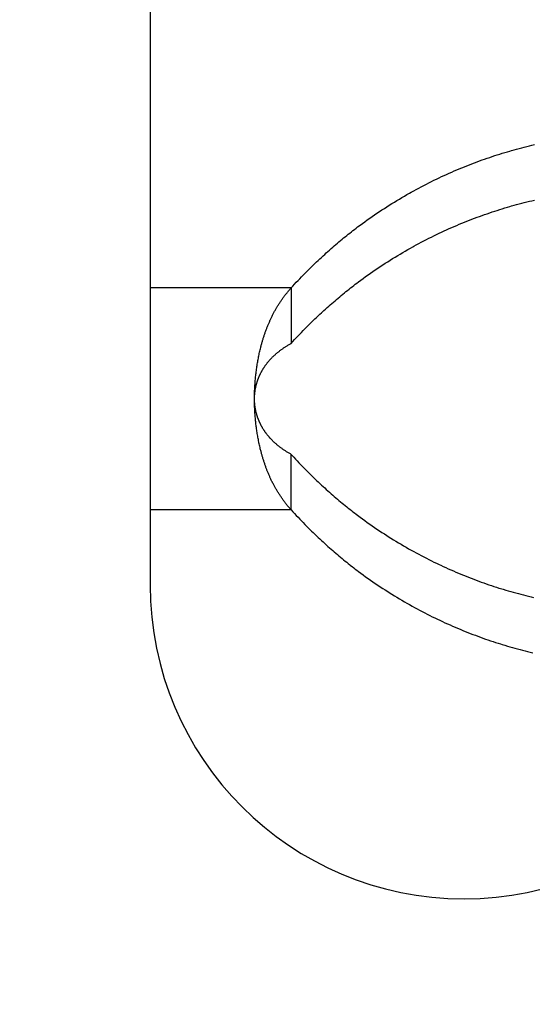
# Model space of a CAD drawing. Extents: x 0 to 841, y 0 to 594.
# Tile 26 of 135: x 145.04 to 146.35, y 399.52 to 402.03. Entities that reach past the tile are written whole.
import ezdxf

# ---------------------------------------------------------------- set-up
doc = ezdxf.new("R2010")
doc.units = 0
doc.header["$LTSCALE"] = 46.255
doc.layers.get('0').update_dxf_attribs({"linetype": 'CONTINUOUS'})
doc.styles.get("Standard").update_dxf_attribs({"font": 'txt', "width": 0.8})
doc.dimstyles.get("Standard").update_dxf_attribs({"dimtxt": 2.5, "dimasz": 2.5, "dimexe": 1.25, "dimexo": 0.625, "dimtad": 1, "dimcen": 2.5, "dimazin": 3, "dimtfac": 1, "dimtmove": 0, "dimatfit": 3})

# ---------------------------------------------------------------- blocks, each defined once
blk = doc.blocks.new('_FILLED')
at = {"color": 0, "linetype": 'BYBLOCK'}
blk.add_solid([(0, 0), (-1, 0.14286), (-1, -0.14286)], dxfattribs=at)
blk = doc.blocks.new('*D9')
at = {"color": 2, "linetype": 'CONTINUOUS'}
for p, q in [((128.9817, 399.5221), (128.9817, 423.7129)), ((207.3685, 399.7725), (207.3685, 423.7129)), ((128.9817, 422.7129), (168.1751, 422.7129)), ((207.3685, 422.7129), (168.1751, 422.7129))]:
    blk.add_line(p, q, dxfattribs=at)
at = {"color": 2, "linetype": 'CONTINUOUS', "xscale": 3.5, "yscale": 3.5, "zscale": 3.5, "rotation": 180}
blk.add_blockref('_FILLED', (128.9817, 422.7129), dxfattribs=at)
at = {"color": 2, "linetype": 'CONTINUOUS', "xscale": 3.5, "yscale": 3.5, "zscale": 3.5}
blk.add_blockref('_FILLED', (207.3685, 422.7129), dxfattribs=at)
at = {"color": 5, "linetype": 'CONTINUOUS', "width": 0.8}
blk.add_text('392', height=3.5, dxfattribs=at).set_placement((163.9751, 423.5879))

msp = doc.modelspace()

# ---------------------------------------------------------------- linework, layer by layer
at = {"color": 7, "linetype": 'CONTINUOUS'}
for p, q in [((145.3751, 412.9909), (145.3751, 400.5909)), ((146.2855, 401.6956), (146.292, 401.6974)), ((146.292, 401.6974), (146.2963, 401.6987)), ((146.2963, 401.6987), (146.3028, 401.7005)), ((146.3028, 401.7005), (146.3092, 401.7023)), ((146.3092, 401.7023), (146.3157, 401.704)), ((146.3157, 401.704), (146.3221, 401.7057)), ((146.3221, 401.7057), (146.3286, 401.7074)), ((146.3286, 401.7074), (146.3351, 401.709)), ((146.3351, 401.709), (146.3415, 401.7106)), ((146.3415, 401.7106), (146.348, 401.7122)), ((146.348, 401.7122), (146.3544, 401.7137)), ((146.2082, 401.6699), (146.2147, 401.6722)), ((146.2147, 401.6722), (146.2211, 401.6746)), ((146.2211, 401.6746), (146.2275, 401.6768)), ((146.2275, 401.6768), (146.234, 401.6791)), ((146.234, 401.6791), (146.2404, 401.6813)), ((146.2404, 401.6813), (146.2469, 401.6834)), ((146.2469, 401.6834), (146.2533, 401.6856)), ((146.2533, 401.6856), (146.2598, 401.6876)), ((146.2598, 401.6876), (146.2662, 401.6897)), ((146.2662, 401.6897), (146.2726, 401.6917)), ((146.2726, 401.6917), (146.2791, 401.6936)), ((146.2791, 401.6936), (146.2855, 401.6956)), ((146.1436, 401.6438), (146.1501, 401.6466)), ((146.1501, 401.6466), (146.1566, 401.6493)), ((146.1566, 401.6493), (146.163, 401.6521)), ((146.163, 401.6521), (146.1695, 401.6547)), ((146.1695, 401.6547), (146.1759, 401.6574)), ((146.1759, 401.6574), (146.1824, 401.66)), ((146.1824, 401.66), (146.1889, 401.6625)), ((146.1889, 401.6625), (146.1953, 401.665)), ((146.1953, 401.665), (146.2018, 401.6675)), ((146.2018, 401.6675), (146.2082, 401.6699)), ((146.092, 401.6196), (146.0984, 401.6228)), ((146.0984, 401.6228), (146.1049, 401.626)), ((146.1049, 401.626), (146.1113, 401.629)), ((146.1113, 401.629), (146.1178, 401.6321)), ((146.1178, 401.6321), (146.1243, 401.6351)), ((146.1243, 401.6351), (146.1307, 401.638)), ((146.1307, 401.638), (146.1372, 401.6409)), ((146.1372, 401.6409), (146.1436, 401.6438)), ((146.0403, 401.5925), (146.0468, 401.596)), ((146.0468, 401.596), (146.0532, 401.5996)), ((146.0532, 401.5996), (146.0597, 401.603)), ((146.0597, 401.603), (146.0661, 401.6064)), ((146.0661, 401.6064), (146.0726, 401.6098)), ((146.0726, 401.6098), (146.0791, 401.6131)), ((146.0791, 401.6131), (146.0855, 401.6164)), ((146.0855, 401.6164), (146.092, 401.6196)), ((145.9974, 401.5673), (146.0038, 401.5712)), ((146.0038, 401.5712), (146.0102, 401.5751)), ((146.0102, 401.5751), (146.0166, 401.5789)), ((146.0166, 401.5789), (146.0231, 401.5827)), ((146.0231, 401.5827), (146.0296, 401.5864)), ((146.0296, 401.5864), (146.036, 401.59)), ((146.036, 401.59), (146.0403, 401.5925)), ((146.3415, 401.5692), (146.348, 401.5707)), ((146.348, 401.5707), (146.3544, 401.5723)), ((145.9593, 401.543), (145.9656, 401.5472)), ((145.9656, 401.5472), (145.9719, 401.5513)), ((145.9719, 401.5513), (145.9782, 401.5554)), ((145.9782, 401.5554), (145.9846, 401.5594)), ((145.9846, 401.5594), (145.991, 401.5634)), ((145.991, 401.5634), (145.9974, 401.5673)), ((146.2533, 401.5441), (146.2598, 401.5462)), ((146.2598, 401.5462), (146.2662, 401.5483)), ((146.2662, 401.5483), (146.2726, 401.5503)), ((146.2726, 401.5503), (146.2791, 401.5522)), ((146.2791, 401.5522), (146.2855, 401.5541)), ((146.2855, 401.5541), (146.292, 401.556)), ((146.292, 401.556), (146.2963, 401.5573)), ((146.2963, 401.5573), (146.3028, 401.5591)), ((146.3028, 401.5591), (146.3092, 401.5609)), ((146.3092, 401.5609), (146.3157, 401.5626)), ((146.3157, 401.5626), (146.3221, 401.5643)), ((146.3221, 401.5643), (146.3286, 401.566)), ((146.3286, 401.566), (146.3351, 401.5676)), ((146.3351, 401.5676), (146.3415, 401.5692)), ((145.9222, 401.5172), (145.9283, 401.5216)), ((145.9283, 401.5216), (145.9345, 401.526)), ((145.9345, 401.526), (145.9406, 401.5303)), ((145.9406, 401.5303), (145.9468, 401.5346)), ((145.9468, 401.5346), (145.9531, 401.5388)), ((145.9531, 401.5388), (145.9593, 401.543)), ((146.1824, 401.5185), (146.1889, 401.5211)), ((146.1889, 401.5211), (146.1953, 401.5236)), ((146.1953, 401.5236), (146.2018, 401.526)), ((146.2018, 401.526), (146.2082, 401.5284)), ((146.2082, 401.5284), (146.2147, 401.5308)), ((146.2147, 401.5308), (146.2211, 401.5331)), ((146.2211, 401.5331), (146.2275, 401.5354)), ((146.2275, 401.5354), (146.234, 401.5377)), ((146.234, 401.5377), (146.2404, 401.5399)), ((146.2404, 401.5399), (146.2469, 401.542)), ((146.2469, 401.542), (146.2533, 401.5441)), ((145.8919, 401.4946), (145.8959, 401.4977)), ((145.8959, 401.4977), (145.8999, 401.5007)), ((145.8999, 401.5007), (145.9039, 401.5038)), ((145.9039, 401.5038), (145.91, 401.5083)), ((145.91, 401.5083), (145.916, 401.5128)), ((145.916, 401.5128), (145.9222, 401.5172)), ((146.1243, 401.4936), (146.1307, 401.4966)), ((146.1307, 401.4966), (146.1372, 401.4995)), ((146.1372, 401.4995), (146.1436, 401.5023)), ((146.1436, 401.5023), (146.1501, 401.5052)), ((146.1501, 401.5052), (146.1566, 401.5079)), ((146.1566, 401.5079), (146.163, 401.5106)), ((146.163, 401.5106), (146.1695, 401.5133)), ((146.1695, 401.5133), (146.1759, 401.5159)), ((146.1759, 401.5159), (146.1824, 401.5185)), ((145.8602, 401.4692), (145.8642, 401.4724)), ((145.8642, 401.4724), (145.8681, 401.4757)), ((145.8681, 401.4757), (145.872, 401.4789)), ((145.872, 401.4789), (145.876, 401.4821)), ((145.876, 401.4821), (145.8799, 401.4852)), ((145.8799, 401.4852), (145.8839, 401.4883)), ((145.8839, 401.4883), (145.8879, 401.4915)), ((145.8879, 401.4915), (145.8919, 401.4946)), ((146.0726, 401.4684), (146.0791, 401.4717)), ((146.0791, 401.4717), (146.0855, 401.475)), ((146.0855, 401.475), (146.092, 401.4782)), ((146.092, 401.4782), (146.0984, 401.4814)), ((146.0984, 401.4814), (146.1049, 401.4845)), ((146.1049, 401.4845), (146.1113, 401.4876)), ((146.1113, 401.4876), (146.1178, 401.4907)), ((146.1178, 401.4907), (146.1243, 401.4936)), ((145.828, 401.4414), (145.8321, 401.445)), ((145.8321, 401.445), (145.8362, 401.4486)), ((145.8362, 401.4486), (145.8402, 401.4521)), ((145.8402, 401.4521), (145.8442, 401.4556)), ((145.8442, 401.4556), (145.8482, 401.4591)), ((145.8482, 401.4591), (145.8522, 401.4625)), ((145.8522, 401.4625), (145.8562, 401.4658)), ((145.8562, 401.4658), (145.8602, 401.4692)), ((146.0252, 401.4425), (146.0317, 401.4462)), ((146.0317, 401.4462), (146.0382, 401.4498)), ((146.0468, 401.4546), (146.0532, 401.4581)), ((146.0532, 401.4581), (146.0597, 401.4616)), ((146.0597, 401.4616), (146.0661, 401.465)), ((146.0661, 401.465), (146.0726, 401.4684)), ((145.8033, 401.4186), (145.8074, 401.4225)), ((145.8074, 401.4225), (145.8116, 401.4264)), ((145.8116, 401.4264), (145.8157, 401.4302)), ((145.8157, 401.4302), (145.8198, 401.434)), ((145.8198, 401.434), (145.8239, 401.4377)), ((145.8239, 401.4377), (145.828, 401.4414)), ((145.9867, 401.4193), (145.9931, 401.4233)), ((145.9931, 401.4233), (145.9995, 401.4272)), ((145.9995, 401.4272), (146.0059, 401.4311)), ((146.0059, 401.4311), (146.0123, 401.4349)), ((146.0123, 401.4349), (146.0188, 401.4387)), ((146.0188, 401.4387), (146.0252, 401.4425)), ((145.7779, 401.394), (145.7822, 401.3983)), ((145.7822, 401.3983), (145.7864, 401.4025)), ((145.7864, 401.4025), (145.7907, 401.4066)), ((145.7907, 401.4066), (145.7949, 401.4107)), ((145.7949, 401.4107), (145.7991, 401.4147)), ((145.7991, 401.4147), (145.8033, 401.4186)), ((145.9489, 401.3946), (145.9552, 401.3988)), ((145.9552, 401.3988), (145.9614, 401.403)), ((145.9614, 401.403), (145.9677, 401.4071)), ((145.9677, 401.4071), (145.974, 401.4112)), ((145.974, 401.4112), (145.9804, 401.4153)), ((145.9804, 401.4153), (145.9867, 401.4193)), ((145.7519, 401.3674), (145.7563, 401.372)), ((145.7563, 401.372), (145.7606, 401.3765)), ((145.7606, 401.3765), (145.765, 401.381)), ((145.765, 401.381), (145.7693, 401.3854)), ((145.7693, 401.3854), (145.7736, 401.3897)), ((145.7736, 401.3897), (145.7779, 401.394)), ((145.912, 401.3684), (145.9181, 401.3728)), ((145.9181, 401.3728), (145.9242, 401.3773)), ((145.9242, 401.3773), (145.9303, 401.3817)), ((145.9303, 401.3817), (145.9365, 401.386)), ((145.9365, 401.386), (145.9427, 401.3903)), ((145.9427, 401.3903), (145.9489, 401.3946)), ((145.7306, 401.3444), (145.732, 401.346)), ((145.7341, 401.3484), (145.7386, 401.3532)), ((145.7341, 401.3484), (145.7341, 401.2069)), ((145.7386, 401.3532), (145.743, 401.358)), ((145.743, 401.358), (145.7475, 401.3627)), ((145.7475, 401.3627), (145.7519, 401.3674)), ((145.878, 401.3422), (145.8819, 401.3454)), ((145.8819, 401.3454), (145.8859, 401.3485)), ((145.8859, 401.3485), (145.8899, 401.3516)), ((145.8899, 401.3516), (145.8939, 401.3547)), ((145.8939, 401.3547), (145.8979, 401.3578)), ((145.8979, 401.3578), (145.9019, 401.3608)), ((145.9019, 401.3608), (145.9059, 401.3639)), ((145.9059, 401.3639), (145.912, 401.3684)), ((145.7108, 401.3189), (145.712, 401.3205)), ((145.712, 401.3205), (145.7132, 401.3222)), ((145.7132, 401.3222), (145.7144, 401.3239)), ((145.7144, 401.3239), (145.7156, 401.3255)), ((145.7156, 401.3255), (145.7168, 401.3272)), ((145.7168, 401.3272), (145.7181, 401.3289)), ((145.7181, 401.3289), (145.7193, 401.3305)), ((145.7193, 401.3305), (145.7206, 401.3322)), ((145.7225, 401.3346), (145.7239, 401.3363)), ((145.7239, 401.3363), (145.7252, 401.3379)), ((145.7252, 401.3379), (145.7265, 401.3395)), ((145.7265, 401.3395), (145.7278, 401.3411)), ((145.7278, 401.3411), (145.7292, 401.3427)), ((145.7292, 401.3427), (145.7306, 401.3444)), ((145.8502, 401.3193), (145.8542, 401.3227)), ((145.8542, 401.3227), (145.8582, 401.3261)), ((145.8582, 401.3261), (145.8622, 401.3294)), ((145.8622, 401.3294), (145.8661, 401.3326)), ((145.8661, 401.3326), (145.8701, 401.3359)), ((145.8701, 401.3359), (145.874, 401.339)), ((145.874, 401.339), (145.878, 401.3422)), ((145.6952, 401.2942), (145.6962, 401.2959)), ((145.6962, 401.2959), (145.6972, 401.2976)), ((145.6987, 401.3002), (145.6998, 401.3019)), ((145.6998, 401.3019), (145.7008, 401.3036)), ((145.7008, 401.3036), (145.7019, 401.3053)), ((145.7019, 401.3053), (145.703, 401.3071)), ((145.703, 401.3071), (145.704, 401.3088)), ((145.704, 401.3088), (145.7051, 401.3104)), ((145.7051, 401.3104), (145.7063, 401.3121)), ((145.7063, 401.3121), (145.7074, 401.3138)), ((145.7074, 401.3138), (145.7085, 401.3155)), ((145.7085, 401.3155), (145.7097, 401.3172)), ((145.7097, 401.3172), (145.7108, 401.3189)), ((145.8178, 401.2907), (145.8219, 401.2944)), ((145.8219, 401.2944), (145.826, 401.2981)), ((145.826, 401.2981), (145.8301, 401.3018)), ((145.8301, 401.3018), (145.8341, 401.3054)), ((145.8341, 401.3054), (145.8382, 401.3089)), ((145.8382, 401.3089), (145.8422, 401.3125)), ((145.8422, 401.3125), (145.8462, 401.3159)), ((145.8462, 401.3159), (145.8502, 401.3193)), ((145.6816, 401.2679), (145.6825, 401.2697)), ((145.6825, 401.2697), (145.6833, 401.2715)), ((145.6833, 401.2715), (145.6842, 401.2732)), ((145.6842, 401.2732), (145.685, 401.275)), ((145.685, 401.275), (145.6859, 401.2768)), ((145.6859, 401.2768), (145.6868, 401.2786)), ((145.6868, 401.2786), (145.6877, 401.2803)), ((145.6877, 401.2803), (145.6886, 401.2821)), ((145.6886, 401.2821), (145.6895, 401.2838)), ((145.6895, 401.2838), (145.6904, 401.2856)), ((145.6904, 401.2856), (145.6914, 401.2873)), ((145.6914, 401.2873), (145.6923, 401.289)), ((145.6923, 401.289), (145.6933, 401.2908)), ((145.6933, 401.2908), (145.6942, 401.2925)), ((145.6942, 401.2925), (145.6952, 401.2942)), ((145.7907, 401.2652), (145.7949, 401.2692)), ((145.7949, 401.2692), (145.7991, 401.2732)), ((145.7991, 401.2732), (145.8033, 401.2772)), ((145.8033, 401.2772), (145.8074, 401.2811)), ((145.8074, 401.2811), (145.8116, 401.285)), ((145.6713, 401.2431), (145.672, 401.2449)), ((145.672, 401.2449), (145.6727, 401.2468)), ((145.6727, 401.2468), (145.6734, 401.2487)), ((145.6734, 401.2487), (145.6742, 401.2505)), ((145.6742, 401.2505), (145.6749, 401.2524)), ((145.6749, 401.2524), (145.6757, 401.2542)), ((145.6757, 401.2542), (145.6764, 401.2561)), ((145.6764, 401.2561), (145.6772, 401.2579)), ((145.6772, 401.2579), (145.678, 401.2597)), ((145.678, 401.2597), (145.6788, 401.2615)), ((145.6788, 401.2615), (145.6796, 401.2634)), ((145.6808, 401.2661), (145.6816, 401.2679)), ((145.7693, 401.244), (145.7736, 401.2483)), ((145.7736, 401.2483), (145.7779, 401.2526)), ((145.7779, 401.2526), (145.7822, 401.2569)), ((145.7822, 401.2569), (145.7864, 401.261)), ((145.7864, 401.261), (145.7907, 401.2652)), ((145.6628, 401.2182), (145.6634, 401.2201)), ((145.6634, 401.2201), (145.664, 401.222)), ((145.664, 401.222), (145.6646, 401.224)), ((145.6646, 401.224), (145.6652, 401.2259)), ((145.6652, 401.2259), (145.6659, 401.2278)), ((145.6659, 401.2278), (145.6665, 401.2298)), ((145.6665, 401.2298), (145.6672, 401.2317)), ((145.6672, 401.2317), (145.6678, 401.2336)), ((145.6678, 401.2336), (145.6685, 401.2355)), ((145.6685, 401.2355), (145.6692, 401.2374)), ((145.6692, 401.2374), (145.6699, 401.2393)), ((145.6699, 401.2393), (145.6706, 401.2412)), ((145.6706, 401.2412), (145.6713, 401.2431)), ((145.743, 401.2166), (145.7475, 401.2213)), ((145.7475, 401.2213), (145.7519, 401.226)), ((145.7519, 401.226), (145.7563, 401.2306)), ((145.7563, 401.2306), (145.7606, 401.2351)), ((145.7606, 401.2351), (145.765, 401.2396)), ((145.765, 401.2396), (145.7693, 401.244)), ((145.656, 401.1935), (145.6567, 401.1965)), ((145.6567, 401.1965), (145.6572, 401.1985)), ((145.6572, 401.1985), (145.6578, 401.2004)), ((145.6578, 401.2004), (145.6583, 401.2024)), ((145.6583, 401.2024), (145.6588, 401.2044)), ((145.6588, 401.2044), (145.6594, 401.2064)), ((145.6594, 401.2064), (145.6599, 401.2084)), ((145.6599, 401.2084), (145.6605, 401.2103)), ((145.6605, 401.2103), (145.661, 401.2123)), ((145.661, 401.2123), (145.6616, 401.2142)), ((145.6616, 401.2142), (145.6622, 401.2162)), ((145.6622, 401.2162), (145.6628, 401.2182)), ((145.7124, 401.1933), (145.7138, 401.1943)), ((145.7138, 401.1943), (145.7152, 401.1953)), ((145.7152, 401.1953), (145.7167, 401.1962)), ((145.7167, 401.1962), (145.7181, 401.1972)), ((145.7181, 401.1972), (145.7196, 401.1982)), ((145.7196, 401.1982), (145.7211, 401.1992)), ((145.7211, 401.1992), (145.7226, 401.2001)), ((145.7226, 401.2001), (145.7242, 401.2011)), ((145.7242, 401.2011), (145.7258, 401.2021)), ((145.7258, 401.2021), (145.7274, 401.203)), ((145.7274, 401.203), (145.729, 401.204)), ((145.729, 401.204), (145.7307, 401.205)), ((145.7307, 401.205), (145.7324, 401.206)), ((145.7324, 401.206), (145.7341, 401.2069)), ((145.7341, 401.2069), (145.7386, 401.2118)), ((145.7386, 401.2118), (145.743, 401.2166)), ((145.6501, 401.1663), (145.6507, 401.1693)), ((145.6507, 401.1693), (145.6513, 401.1724)), ((145.6513, 401.1724), (145.6519, 401.1754)), ((145.6519, 401.1754), (145.6525, 401.1784)), ((145.6525, 401.1784), (145.6532, 401.1815)), ((145.6532, 401.1815), (145.6539, 401.1845)), ((145.6539, 401.1845), (145.6545, 401.1875)), ((145.6545, 401.1875), (145.6553, 401.1905)), ((145.6553, 401.1905), (145.656, 401.1935)), ((145.6835, 401.1687), (145.6844, 401.1696)), ((145.6844, 401.1696), (145.6853, 401.1706)), ((145.6853, 401.1706), (145.6863, 401.1715)), ((145.6863, 401.1715), (145.6872, 401.1724)), ((145.6872, 401.1724), (145.6882, 401.1734)), ((145.6882, 401.1734), (145.6891, 401.1743)), ((145.6891, 401.1743), (145.6901, 401.1753)), ((145.6901, 401.1753), (145.6911, 401.1762)), ((145.6911, 401.1762), (145.6922, 401.1771)), ((145.6922, 401.1771), (145.6932, 401.1781)), ((145.6932, 401.1781), (145.6942, 401.179)), ((145.6942, 401.179), (145.6953, 401.18)), ((145.6953, 401.18), (145.6964, 401.1809)), ((145.6964, 401.1809), (145.6975, 401.1818)), ((145.6975, 401.1818), (145.6986, 401.1828)), ((145.6986, 401.1828), (145.6998, 401.1837)), ((145.6998, 401.1837), (145.701, 401.1847)), ((145.701, 401.1847), (145.7022, 401.1857)), ((145.7022, 401.1857), (145.7034, 401.1866)), ((145.7034, 401.1866), (145.7046, 401.1876)), ((145.7046, 401.1876), (145.7059, 401.1885)), ((145.7059, 401.1885), (145.7071, 401.1895)), ((145.7071, 401.1895), (145.7084, 401.1904)), ((145.7084, 401.1904), (145.7097, 401.1914)), ((145.7097, 401.1914), (145.7111, 401.1924)), ((145.7111, 401.1924), (145.7124, 401.1933)), ((145.6461, 401.1417), (145.6465, 401.1448)), ((145.6465, 401.1448), (145.647, 401.1479)), ((145.647, 401.1479), (145.6475, 401.151)), ((145.6475, 401.151), (145.648, 401.154)), ((145.648, 401.154), (145.6485, 401.1571)), ((145.6485, 401.1571), (145.649, 401.1602)), ((145.649, 401.1602), (145.6495, 401.1632)), ((145.6495, 401.1632), (145.6501, 401.1663)), ((145.6634, 401.1428), (145.664, 401.1438)), ((145.664, 401.1438), (145.6646, 401.1447)), ((145.6646, 401.1447), (145.6652, 401.1457)), ((145.6652, 401.1457), (145.6659, 401.1467)), ((145.6659, 401.1467), (145.6665, 401.1476)), ((145.6665, 401.1476), (145.6672, 401.1486)), ((145.6672, 401.1486), (145.6679, 401.1496)), ((145.6679, 401.1496), (145.6685, 401.1506)), ((145.6685, 401.1506), (145.6692, 401.1515)), ((145.6692, 401.1515), (145.6699, 401.1525)), ((145.6699, 401.1525), (145.6706, 401.1534)), ((145.6706, 401.1534), (145.6714, 401.1544)), ((145.6714, 401.1544), (145.6721, 401.1554)), ((145.6721, 401.1554), (145.6728, 401.1563)), ((145.6728, 401.1563), (145.6736, 401.1573)), ((145.6736, 401.1573), (145.6744, 401.1582)), ((145.6744, 401.1582), (145.6751, 401.1592)), ((145.6751, 401.1592), (145.6759, 401.1601)), ((145.6759, 401.1601), (145.6767, 401.1611)), ((145.6767, 401.1611), (145.6775, 401.162)), ((145.6775, 401.162), (145.6783, 401.163)), ((145.6783, 401.163), (145.6792, 401.1639)), ((145.6792, 401.1639), (145.68, 401.1649)), ((145.68, 401.1649), (145.6809, 401.1658)), ((145.6809, 401.1658), (145.6817, 401.1668)), ((145.6817, 401.1668), (145.6826, 401.1677)), ((145.6826, 401.1677), (145.6835, 401.1687)), ((145.6432, 401.1158), (145.6435, 401.1189)), ((145.6435, 401.1189), (145.6438, 401.122)), ((145.6438, 401.122), (145.6441, 401.1252)), ((145.6441, 401.1252), (145.6444, 401.1283)), ((145.6444, 401.1283), (145.6448, 401.1314)), ((145.6448, 401.1314), (145.6452, 401.1345)), ((145.6452, 401.1345), (145.6456, 401.1376)), ((145.6511, 401.1184), (145.6515, 401.1194)), ((145.6515, 401.1194), (145.6519, 401.1204)), ((145.6519, 401.1204), (145.6523, 401.1213)), ((145.6523, 401.1213), (145.6527, 401.1223)), ((145.6527, 401.1223), (145.6531, 401.1233)), ((145.6531, 401.1233), (145.6535, 401.1243)), ((145.6542, 401.1257), (145.6546, 401.1267)), ((145.6546, 401.1267), (145.6551, 401.1277)), ((145.6551, 401.1277), (145.6556, 401.1286)), ((145.6556, 401.1286), (145.656, 401.1296)), ((145.656, 401.1296), (145.6565, 401.1306)), ((145.6565, 401.1306), (145.657, 401.1316)), ((145.657, 401.1316), (145.6575, 401.1325)), ((145.6575, 401.1325), (145.658, 401.1335)), ((145.658, 401.1335), (145.6586, 401.1345)), ((145.6586, 401.1345), (145.6591, 401.1355)), ((145.6591, 401.1355), (145.6596, 401.1364)), ((145.6596, 401.1364), (145.6602, 401.1374)), ((145.6602, 401.1374), (145.6607, 401.1384)), ((145.6607, 401.1384), (145.6613, 401.1394)), ((145.6622, 401.1408), (145.6628, 401.1418)), ((145.6628, 401.1418), (145.6634, 401.1428)), ((145.6417, 401.0939), (145.6418, 401.097)), ((145.6418, 401.097), (145.642, 401.1002)), ((145.642, 401.1002), (145.6422, 401.1033)), ((145.6422, 401.1033), (145.6424, 401.1064)), ((145.6424, 401.1064), (145.6427, 401.1096)), ((145.6427, 401.1096), (145.6429, 401.1127)), ((145.6429, 401.1127), (145.6432, 401.1158)), ((145.6436, 401.0928), (145.6438, 401.0938)), ((145.6438, 401.0938), (145.644, 401.0947)), ((145.644, 401.0947), (145.6442, 401.0957)), ((145.6442, 401.0957), (145.6444, 401.0967)), ((145.6447, 401.0981), (145.6449, 401.0991)), ((145.6449, 401.0991), (145.6452, 401.1)), ((145.6452, 401.1), (145.6454, 401.101)), ((145.6454, 401.101), (145.6457, 401.102)), ((145.6457, 401.102), (145.6459, 401.1029)), ((145.6459, 401.1029), (145.6462, 401.1039)), ((145.6462, 401.1039), (145.6465, 401.1049)), ((145.6465, 401.1049), (145.6467, 401.1058)), ((145.6467, 401.1058), (145.647, 401.1068)), ((145.647, 401.1068), (145.6473, 401.1078)), ((145.6473, 401.1078), (145.6476, 401.1087)), ((145.6476, 401.1087), (145.6479, 401.1097)), ((145.6479, 401.1097), (145.6483, 401.1107)), ((145.6483, 401.1107), (145.6486, 401.1116)), ((145.6486, 401.1116), (145.6489, 401.1126)), ((145.6489, 401.1126), (145.6493, 401.1136)), ((145.6493, 401.1136), (145.6496, 401.1146)), ((145.6496, 401.1146), (145.65, 401.1155)), ((145.65, 401.1155), (145.6503, 401.1165)), ((145.6503, 401.1165), (145.6507, 401.1175)), ((145.6507, 401.1175), (145.6511, 401.1184)), ((145.641, 401.0739), (145.6411, 401.0771)), ((145.641, 401.0708), (145.641, 401.0739)), ((145.641, 401.0701), (145.6411, 401.0711)), ((145.641, 401.0676), (145.641, 401.0708)), ((145.641, 401.0692), (145.641, 401.0701)), ((145.641, 401.0682), (145.641, 401.0692)), ((145.6411, 401.0771), (145.6412, 401.0803)), ((145.6411, 401.0725), (145.6412, 401.0735)), ((145.6412, 401.0834), (145.6413, 401.0865)), ((145.6412, 401.0803), (145.6412, 401.0834)), ((145.6412, 401.0745), (145.6413, 401.0754)), ((145.6412, 401.0735), (145.6412, 401.0745)), ((145.6413, 401.0865), (145.6415, 401.0897)), ((145.6413, 401.0754), (145.6414, 401.0764)), ((145.6414, 401.0764), (145.6415, 401.0774)), ((145.6415, 401.0783), (145.6416, 401.0793)), ((145.6415, 401.0774), (145.6415, 401.0783)), ((145.6416, 401.0793), (145.6417, 401.0803)), ((145.6417, 401.0803), (145.6418, 401.0812)), ((145.6418, 401.0812), (145.6419, 401.0822)), ((145.6419, 401.0822), (145.642, 401.0832)), ((145.642, 401.0832), (145.6422, 401.0841)), ((145.6422, 401.0841), (145.6423, 401.0851)), ((145.6423, 401.0851), (145.6424, 401.086)), ((145.6424, 401.086), (145.6426, 401.087)), ((145.6426, 401.087), (145.6427, 401.088)), ((145.6427, 401.088), (145.6429, 401.0889)), ((145.6429, 401.0889), (145.643, 401.0899)), ((145.643, 401.0899), (145.6432, 401.0909)), ((145.6432, 401.0909), (145.6434, 401.0918)), ((145.6434, 401.0918), (145.6436, 401.0928)), ((145.641, 401.0672), (145.641, 401.0682)), ((145.641, 401.0645), (145.641, 401.0676)), ((145.641, 401.0662), (145.641, 401.0672)), ((145.641, 401.0633), (145.641, 401.0643)), ((145.641, 401.0624), (145.641, 401.0633)), ((145.641, 401.0614), (145.641, 401.0624)), ((145.6411, 401.0604), (145.641, 401.0614)), ((145.641, 401.0571), (145.641, 401.0603)), ((145.6411, 401.0539), (145.641, 401.0571)), ((145.6411, 401.0595), (145.6411, 401.0604)), ((145.6411, 401.0585), (145.6411, 401.0595)), ((145.6412, 401.0575), (145.6411, 401.0585)), ((145.6412, 401.0508), (145.6411, 401.0539)), ((145.6412, 401.0566), (145.6412, 401.0575)), ((145.6413, 401.0556), (145.6412, 401.0566)), ((145.6412, 401.0476), (145.6412, 401.0508)), ((145.6413, 401.0445), (145.6412, 401.0476)), ((145.6414, 401.0546), (145.6413, 401.0556)), ((145.6415, 401.0413), (145.6413, 401.0445)), ((145.6415, 401.0537), (145.6414, 401.0546)), ((145.6415, 401.0527), (145.6415, 401.0537)), ((145.6416, 401.0517), (145.6415, 401.0527)), ((145.6417, 401.0508), (145.6416, 401.0517)), ((145.6418, 401.0498), (145.6417, 401.0508)), ((145.6421, 401.0474), (145.642, 401.0484)), ((145.6422, 401.0464), (145.6421, 401.0474)), ((145.6424, 401.0455), (145.6422, 401.0464)), ((145.6425, 401.0445), (145.6424, 401.0455)), ((145.6427, 401.0435), (145.6425, 401.0445)), ((145.6428, 401.0426), (145.6427, 401.0435)), ((145.6416, 401.0382), (145.6415, 401.0413)), ((145.6418, 401.0351), (145.6416, 401.0382)), ((145.6419, 401.0319), (145.6418, 401.0351)), ((145.6421, 401.0288), (145.6419, 401.0319)), ((145.6424, 401.0257), (145.6421, 401.0288)), ((145.6426, 401.0225), (145.6424, 401.0257)), ((145.6428, 401.0194), (145.6426, 401.0225)), ((145.643, 401.0416), (145.6428, 401.0426)), ((145.6431, 401.0163), (145.6428, 401.0194)), ((145.6431, 401.0407), (145.643, 401.0416)), ((145.6433, 401.0397), (145.6431, 401.0407)), ((145.6435, 401.0387), (145.6433, 401.0397)), ((145.6437, 401.0378), (145.6435, 401.0387)), ((145.6439, 401.0368), (145.6437, 401.0378)), ((145.6441, 401.0358), (145.6439, 401.0368)), ((145.6443, 401.0349), (145.6441, 401.0358)), ((145.6445, 401.0339), (145.6443, 401.0349)), ((145.6447, 401.0329), (145.6445, 401.0339)), ((145.6449, 401.032), (145.6447, 401.0329)), ((145.6452, 401.031), (145.6449, 401.032)), ((145.6454, 401.03), (145.6452, 401.031)), ((145.6457, 401.0291), (145.6454, 401.03)), ((145.6459, 401.0281), (145.6457, 401.0291)), ((145.6462, 401.0271), (145.6459, 401.0281)), ((145.6465, 401.0262), (145.6462, 401.0271)), ((145.6467, 401.0252), (145.6465, 401.0262)), ((145.647, 401.0242), (145.6467, 401.0252)), ((145.6473, 401.0233), (145.647, 401.0242)), ((145.6476, 401.0223), (145.6473, 401.0233)), ((145.6479, 401.0213), (145.6476, 401.0223)), ((145.6483, 401.0204), (145.6479, 401.0213)), ((145.6486, 401.0194), (145.6483, 401.0204)), ((145.6489, 401.0184), (145.6486, 401.0194)), ((145.6493, 401.0175), (145.6489, 401.0184)), ((145.6434, 401.0132), (145.6431, 401.0163)), ((145.6437, 401.01), (145.6434, 401.0132)), ((145.644, 401.0069), (145.6437, 401.01)), ((145.6443, 401.0038), (145.644, 401.0069)), ((145.6447, 401.0007), (145.6443, 401.0038)), ((145.645, 400.9976), (145.6447, 401.0007)), ((145.6453, 400.9955), (145.645, 400.9976)), ((145.6457, 400.9924), (145.6453, 400.9955)), ((145.6496, 401.0165), (145.6493, 401.0175)), ((145.65, 401.0155), (145.6496, 401.0165)), ((145.6503, 401.0145), (145.65, 401.0155)), ((145.6507, 401.0136), (145.6503, 401.0145)), ((145.6517, 401.0111), (145.6513, 401.0121)), ((145.6521, 401.0102), (145.6517, 401.0111)), ((145.6525, 401.0092), (145.6521, 401.0102)), ((145.6529, 401.0082), (145.6525, 401.0092)), ((145.6533, 401.0073), (145.6529, 401.0082)), ((145.6537, 401.0063), (145.6533, 401.0073)), ((145.6542, 401.0053), (145.6537, 401.0063)), ((145.6546, 401.0043), (145.6542, 401.0053)), ((145.6551, 401.0034), (145.6546, 401.0043)), ((145.6556, 401.0024), (145.6551, 401.0034)), ((145.6568, 401), (145.6563, 401.0009)), ((145.6573, 400.999), (145.6568, 401)), ((145.6578, 400.998), (145.6573, 400.999)), ((145.6583, 400.997), (145.6578, 400.998)), ((145.6588, 400.9961), (145.6583, 400.997)), ((145.6594, 400.9951), (145.6588, 400.9961)), ((145.6599, 400.9941), (145.6594, 400.9951)), ((145.6605, 400.9931), (145.6599, 400.9941)), ((145.661, 400.9922), (145.6605, 400.9931)), ((145.6461, 400.9893), (145.6457, 400.9924)), ((145.6465, 400.9862), (145.6461, 400.9893)), ((145.647, 400.9832), (145.6465, 400.9862)), ((145.6475, 400.9801), (145.647, 400.9832)), ((145.648, 400.977), (145.6475, 400.9801)), ((145.6485, 400.9739), (145.648, 400.977)), ((145.649, 400.9709), (145.6485, 400.9739)), ((145.6495, 400.9678), (145.649, 400.9709)), ((145.6616, 400.9912), (145.661, 400.9922)), ((145.6631, 400.9887), (145.6625, 400.9897)), ((145.6637, 400.9878), (145.6631, 400.9887)), ((145.6643, 400.9868), (145.6637, 400.9878)), ((145.6649, 400.9858), (145.6643, 400.9868)), ((145.6656, 400.9848), (145.6649, 400.9858)), ((145.6662, 400.9839), (145.6656, 400.9848)), ((145.6669, 400.9829), (145.6662, 400.9839)), ((145.6675, 400.9819), (145.6669, 400.9829)), ((145.6682, 400.981), (145.6675, 400.9819)), ((145.6689, 400.98), (145.6682, 400.981)), ((145.6696, 400.979), (145.6689, 400.98)), ((145.6703, 400.9781), (145.6696, 400.979)), ((145.671, 400.9771), (145.6703, 400.9781)), ((145.6717, 400.9762), (145.671, 400.9771)), ((145.6725, 400.9752), (145.6717, 400.9762)), ((145.6732, 400.9742), (145.6725, 400.9752)), ((145.674, 400.9733), (145.6732, 400.9742)), ((145.6747, 400.9723), (145.674, 400.9733)), ((145.6755, 400.9714), (145.6747, 400.9723)), ((145.6763, 400.9704), (145.6755, 400.9714)), ((145.6771, 400.9695), (145.6763, 400.9704)), ((145.6779, 400.9685), (145.6771, 400.9695)), ((145.6787, 400.9676), (145.6779, 400.9685)), ((145.6501, 400.9647), (145.6495, 400.9678)), ((145.6507, 400.9617), (145.6501, 400.9647)), ((145.6513, 400.9587), (145.6507, 400.9617)), ((145.6519, 400.9556), (145.6513, 400.9587)), ((145.6523, 400.9536), (145.6519, 400.9556)), ((145.653, 400.9506), (145.6523, 400.9536)), ((145.6536, 400.9476), (145.653, 400.9506)), ((145.6543, 400.9446), (145.6536, 400.9476)), ((145.655, 400.9415), (145.6543, 400.9446)), ((145.6796, 400.9666), (145.6787, 400.9676)), ((145.6804, 400.9657), (145.6796, 400.9666)), ((145.6813, 400.9647), (145.6804, 400.9657)), ((145.6822, 400.9638), (145.6813, 400.9647)), ((145.6831, 400.9628), (145.6822, 400.9638)), ((145.684, 400.9619), (145.6831, 400.9628)), ((145.6849, 400.9609), (145.684, 400.9619)), ((145.6858, 400.96), (145.6849, 400.9609)), ((145.6867, 400.9591), (145.6858, 400.96)), ((145.6877, 400.9581), (145.6867, 400.9591)), ((145.6887, 400.9572), (145.6877, 400.9581)), ((145.6896, 400.9562), (145.6887, 400.9572)), ((145.6906, 400.9553), (145.6896, 400.9562)), ((145.6916, 400.9544), (145.6906, 400.9553)), ((145.6927, 400.9534), (145.6916, 400.9544)), ((145.6937, 400.9525), (145.6927, 400.9534)), ((145.6948, 400.9516), (145.6937, 400.9525)), ((145.6959, 400.9506), (145.6948, 400.9516)), ((145.697, 400.9497), (145.6959, 400.9506)), ((145.6981, 400.9487), (145.697, 400.9497)), ((145.6992, 400.9478), (145.6981, 400.9487)), ((145.7004, 400.9468), (145.6992, 400.9478)), ((145.7016, 400.9459), (145.7004, 400.9468)), ((145.7028, 400.9449), (145.7016, 400.9459)), ((145.7059, 400.9425), (145.7046, 400.9435)), ((145.6557, 400.9385), (145.655, 400.9415)), ((145.6565, 400.9356), (145.6557, 400.9385)), ((145.657, 400.9336), (145.6565, 400.9356)), ((145.6575, 400.9316), (145.657, 400.9336)), ((145.658, 400.9296), (145.6575, 400.9316)), ((145.6585, 400.9276), (145.658, 400.9296)), ((145.6591, 400.9256), (145.6585, 400.9276)), ((145.6596, 400.9237), (145.6591, 400.9256)), ((145.6602, 400.9217), (145.6596, 400.9237)), ((145.6607, 400.9197), (145.6602, 400.9217)), ((145.6613, 400.9178), (145.6607, 400.9197)), ((145.6619, 400.9158), (145.6613, 400.9178)), ((145.7071, 400.9416), (145.7059, 400.9425)), ((145.7084, 400.9406), (145.7071, 400.9416)), ((145.7097, 400.9396), (145.7084, 400.9406)), ((145.7111, 400.9387), (145.7097, 400.9396)), ((145.7124, 400.9377), (145.7111, 400.9387)), ((145.7138, 400.9367), (145.7124, 400.9377)), ((145.7152, 400.9358), (145.7138, 400.9367)), ((145.7167, 400.9348), (145.7152, 400.9358)), ((145.7181, 400.9338), (145.7167, 400.9348)), ((145.7196, 400.9328), (145.7181, 400.9338)), ((145.7211, 400.9319), (145.7196, 400.9328)), ((145.7226, 400.9309), (145.7211, 400.9319)), ((145.7242, 400.9299), (145.7226, 400.9309)), ((145.7258, 400.929), (145.7242, 400.9299)), ((145.7274, 400.928), (145.7258, 400.929)), ((145.729, 400.927), (145.7274, 400.928)), ((145.7307, 400.926), (145.729, 400.927)), ((145.7324, 400.9251), (145.7307, 400.926)), ((145.7341, 400.9241), (145.7324, 400.9251)), ((145.7341, 400.7827), (145.7341, 400.9241)), ((145.6625, 400.9139), (145.6619, 400.9158)), ((145.6631, 400.9119), (145.6625, 400.9139)), ((145.6637, 400.91), (145.6631, 400.9119)), ((145.6643, 400.908), (145.6637, 400.91)), ((145.6649, 400.9061), (145.6643, 400.908)), ((145.6656, 400.9042), (145.6649, 400.9061)), ((145.6662, 400.9022), (145.6656, 400.9042)), ((145.6669, 400.9003), (145.6662, 400.9022)), ((145.6675, 400.8984), (145.6669, 400.9003)), ((145.6682, 400.8965), (145.6675, 400.8984)), ((145.6688, 400.8946), (145.6682, 400.8965)), ((145.6695, 400.8927), (145.6688, 400.8946)), ((145.6702, 400.8908), (145.6695, 400.8927)), ((145.7408, 400.9168), (145.7452, 400.9121)), ((145.7452, 400.9121), (145.7497, 400.9074)), ((145.7497, 400.9074), (145.7541, 400.9028)), ((145.7541, 400.9028), (145.7584, 400.8982)), ((145.7584, 400.8982), (145.7628, 400.8937)), ((145.7628, 400.8937), (145.7672, 400.8893)), ((145.6709, 400.8889), (145.6702, 400.8908)), ((145.6716, 400.887), (145.6709, 400.8889)), ((145.6723, 400.8852), (145.6716, 400.887)), ((145.6742, 400.8805), (145.6734, 400.8824)), ((145.6749, 400.8787), (145.6742, 400.8805)), ((145.6757, 400.8768), (145.6749, 400.8787)), ((145.6764, 400.875), (145.6757, 400.8768)), ((145.6772, 400.8732), (145.6764, 400.875)), ((145.678, 400.8713), (145.6772, 400.8732)), ((145.6788, 400.8695), (145.678, 400.8713)), ((145.6796, 400.8677), (145.6788, 400.8695)), ((145.6804, 400.8659), (145.6796, 400.8677)), ((145.7672, 400.8893), (145.7715, 400.8849)), ((145.7715, 400.8849), (145.7758, 400.8806)), ((145.7758, 400.8806), (145.7801, 400.8763)), ((145.7801, 400.8763), (145.7843, 400.8721)), ((145.7843, 400.8721), (145.7886, 400.8679)), ((145.7886, 400.8679), (145.7928, 400.8638)), ((145.6812, 400.8641), (145.6804, 400.8659)), ((145.6821, 400.8623), (145.6812, 400.8641)), ((145.6829, 400.8605), (145.6821, 400.8623)), ((145.6838, 400.8587), (145.6829, 400.8605)), ((145.6846, 400.8569), (145.6838, 400.8587)), ((145.6855, 400.8551), (145.6846, 400.8569)), ((145.6864, 400.8534), (145.6855, 400.8551)), ((145.6872, 400.8516), (145.6864, 400.8534)), ((145.6881, 400.8498), (145.6872, 400.8516)), ((145.689, 400.8481), (145.6881, 400.8498)), ((145.69, 400.8463), (145.689, 400.8481)), ((145.6909, 400.8446), (145.69, 400.8463)), ((145.6918, 400.8429), (145.6909, 400.8446)), ((145.6928, 400.8411), (145.6918, 400.8429)), ((145.7991, 400.8578), (145.8033, 400.8538)), ((145.8033, 400.8538), (145.8074, 400.8499)), ((145.8074, 400.8499), (145.8116, 400.846)), ((145.8116, 400.846), (145.8157, 400.8422)), ((145.6937, 400.8394), (145.6928, 400.8411)), ((145.6947, 400.8377), (145.6937, 400.8394)), ((145.6957, 400.836), (145.6947, 400.8377)), ((145.6967, 400.8342), (145.6957, 400.836)), ((145.6977, 400.8325), (145.6967, 400.8342)), ((145.6987, 400.8308), (145.6977, 400.8325)), ((145.6998, 400.8291), (145.6987, 400.8308)), ((145.7008, 400.8274), (145.6998, 400.8291)), ((145.7019, 400.8257), (145.7008, 400.8274)), ((145.703, 400.824), (145.7019, 400.8257)), ((145.704, 400.8223), (145.703, 400.824)), ((145.7051, 400.8206), (145.704, 400.8223)), ((145.7063, 400.8189), (145.7051, 400.8206)), ((145.7074, 400.8172), (145.7063, 400.8189)), ((145.8157, 400.8422), (145.8198, 400.8385)), ((145.8198, 400.8385), (145.8239, 400.8347)), ((145.8239, 400.8347), (145.828, 400.8311)), ((145.828, 400.8311), (145.8321, 400.8274)), ((145.8321, 400.8274), (145.8362, 400.8239)), ((145.8362, 400.8239), (145.8402, 400.8203)), ((145.8402, 400.8203), (145.8442, 400.8168)), ((145.7085, 400.8155), (145.7074, 400.8172)), ((145.7097, 400.8138), (145.7085, 400.8155)), ((145.7108, 400.8122), (145.7097, 400.8138)), ((145.712, 400.8105), (145.7108, 400.8122)), ((145.7132, 400.8088), (145.712, 400.8105)), ((145.7144, 400.8072), (145.7132, 400.8088)), ((145.7156, 400.8055), (145.7144, 400.8072)), ((145.7168, 400.8038), (145.7156, 400.8055)), ((145.7181, 400.8022), (145.7168, 400.8038)), ((145.7193, 400.8005), (145.7181, 400.8022)), ((145.7206, 400.7989), (145.7193, 400.8005)), ((145.7219, 400.7972), (145.7206, 400.7989)), ((145.7232, 400.7956), (145.7219, 400.7972)), ((145.7245, 400.794), (145.7232, 400.7956)), ((145.7258, 400.7923), (145.7245, 400.794)), ((145.7272, 400.7907), (145.7258, 400.7923)), ((145.8442, 400.8168), (145.8482, 400.8134)), ((145.8482, 400.8134), (145.8522, 400.81)), ((145.8522, 400.81), (145.8562, 400.8066)), ((145.8562, 400.8066), (145.8602, 400.8033)), ((145.8602, 400.8033), (145.8642, 400.8)), ((145.8642, 400.8), (145.8681, 400.7968)), ((145.8681, 400.7968), (145.872, 400.7936)), ((145.872, 400.7936), (145.876, 400.7904)), ((145.7285, 400.7891), (145.7272, 400.7907)), ((145.7299, 400.7875), (145.7285, 400.7891)), ((145.7313, 400.7859), (145.7299, 400.7875)), ((145.7327, 400.7843), (145.7313, 400.7859)), ((145.7341, 400.7827), (145.7327, 400.7843)), ((145.7341, 400.7827), (145.7386, 400.7778)), ((145.7386, 400.7778), (145.743, 400.773)), ((145.743, 400.773), (145.7475, 400.7683)), ((145.7475, 400.7683), (145.7519, 400.7636)), ((145.876, 400.7904), (145.8799, 400.7872)), ((145.8799, 400.7872), (145.8839, 400.7841)), ((145.8839, 400.7841), (145.8879, 400.781)), ((145.8879, 400.781), (145.8919, 400.7779)), ((145.8919, 400.7779), (145.8959, 400.7748)), ((145.8959, 400.7748), (145.8999, 400.7717)), ((145.8999, 400.7717), (145.9039, 400.7687)), ((145.9039, 400.7687), (145.91, 400.7642)), ((145.7519, 400.7636), (145.7563, 400.7591)), ((145.7563, 400.7591), (145.7606, 400.7545)), ((145.7606, 400.7545), (145.765, 400.7501)), ((145.765, 400.7501), (145.7693, 400.7456)), ((145.7693, 400.7456), (145.7736, 400.7413)), ((145.91, 400.7642), (145.916, 400.7597)), ((145.916, 400.7597), (145.9222, 400.7552)), ((145.9222, 400.7552), (145.9283, 400.7508)), ((145.9283, 400.7508), (145.9345, 400.7465)), ((145.9345, 400.7465), (145.9406, 400.7421)), ((145.9406, 400.7421), (145.9468, 400.7379)), ((145.7736, 400.7413), (145.7779, 400.737)), ((145.7779, 400.737), (145.7822, 400.7328)), ((145.7822, 400.7328), (145.7864, 400.7286)), ((145.7864, 400.7286), (145.7907, 400.7245)), ((145.7907, 400.7245), (145.7949, 400.7204)), ((145.7949, 400.7204), (145.7991, 400.7164)), ((145.9468, 400.7379), (145.9531, 400.7336)), ((145.9531, 400.7336), (145.9593, 400.7294)), ((145.9593, 400.7294), (145.9656, 400.7253)), ((145.9656, 400.7253), (145.9719, 400.7212)), ((145.9719, 400.7212), (145.9782, 400.7171)), ((145.9782, 400.7171), (145.9846, 400.7131)), ((145.7991, 400.7164), (145.8033, 400.7124)), ((145.8033, 400.7124), (145.8074, 400.7085)), ((145.8074, 400.7085), (145.8116, 400.7046)), ((145.8116, 400.7046), (145.8157, 400.7008)), ((145.8157, 400.7008), (145.8198, 400.697)), ((145.8198, 400.697), (145.8239, 400.6933)), ((145.8239, 400.6933), (145.828, 400.6896)), ((145.9846, 400.7131), (145.9888, 400.7104)), ((145.9888, 400.7104), (145.9952, 400.7064)), ((145.9952, 400.7064), (146.0016, 400.7025)), ((146.0016, 400.7025), (146.008, 400.6987)), ((146.008, 400.6987), (146.0145, 400.6948)), ((146.0145, 400.6948), (146.0209, 400.691)), ((145.828, 400.6896), (145.8321, 400.686)), ((145.8321, 400.686), (145.8362, 400.6824)), ((145.8362, 400.6824), (145.8402, 400.6789)), ((145.8402, 400.6789), (145.8442, 400.6754)), ((145.8442, 400.6754), (145.8482, 400.672)), ((145.8482, 400.672), (145.8522, 400.6686)), ((145.8522, 400.6686), (145.8562, 400.6652)), ((146.0209, 400.691), (146.0274, 400.6873)), ((146.0274, 400.6873), (146.0339, 400.6836)), ((146.0339, 400.6836), (146.0403, 400.68)), ((146.0403, 400.68), (146.0468, 400.6764)), ((146.0468, 400.6764), (146.0532, 400.6729)), ((146.0532, 400.6729), (146.0597, 400.6694)), ((146.0597, 400.6694), (146.0661, 400.666)), ((145.8562, 400.6652), (145.8602, 400.6619)), ((145.8602, 400.6619), (145.8642, 400.6586)), ((145.8642, 400.6586), (145.8681, 400.6554)), ((145.8681, 400.6554), (145.872, 400.6522)), ((145.872, 400.6522), (145.876, 400.649)), ((145.876, 400.649), (145.8799, 400.6458)), ((145.8799, 400.6458), (145.8839, 400.6427)), ((146.0661, 400.666), (146.0726, 400.6626)), ((146.0726, 400.6626), (146.0791, 400.6593)), ((146.0791, 400.6593), (146.0855, 400.656)), ((146.0855, 400.656), (146.092, 400.6528)), ((146.092, 400.6528), (146.0984, 400.6496)), ((146.0984, 400.6496), (146.1049, 400.6465)), ((146.1049, 400.6465), (146.1113, 400.6434)), ((146.1113, 400.6434), (146.1156, 400.6414)), ((145.8899, 400.638), (145.8939, 400.6349)), ((145.8939, 400.6349), (145.8979, 400.6318)), ((145.8979, 400.6318), (145.9019, 400.6288)), ((145.9019, 400.6288), (145.9059, 400.6258)), ((145.9059, 400.6258), (145.912, 400.6212)), ((145.912, 400.6212), (145.9181, 400.6168)), ((145.9181, 400.6168), (145.9242, 400.6123)), ((146.1156, 400.6414), (146.1221, 400.6384)), ((146.1221, 400.6384), (146.1286, 400.6354)), ((146.1286, 400.6354), (146.135, 400.6325)), ((146.135, 400.6325), (146.1415, 400.6296)), ((146.1415, 400.6296), (146.1479, 400.6268)), ((146.1479, 400.6268), (146.1544, 400.624)), ((146.1544, 400.624), (146.1609, 400.6213)), ((146.1609, 400.6213), (146.1673, 400.6186)), ((146.1673, 400.6186), (146.1738, 400.616)), ((145.9242, 400.6123), (145.9303, 400.6079)), ((145.9303, 400.6079), (145.9365, 400.6036)), ((145.9365, 400.6036), (145.9427, 400.5993)), ((145.9427, 400.5993), (145.9489, 400.595)), ((145.9489, 400.595), (145.9552, 400.5908)), ((146.1738, 400.616), (146.1802, 400.6134)), ((146.1802, 400.6134), (146.1867, 400.6108)), ((146.1867, 400.6108), (146.1932, 400.6083)), ((146.1932, 400.6083), (146.1996, 400.6058)), ((146.1996, 400.6058), (146.2061, 400.6034)), ((146.2061, 400.6034), (146.2125, 400.601)), ((146.2125, 400.601), (146.219, 400.5987)), ((146.219, 400.5987), (146.2254, 400.5964)), ((146.2254, 400.5964), (146.2318, 400.5941)), ((146.2318, 400.5941), (146.2383, 400.5919)), ((146.2383, 400.5919), (146.2447, 400.5897)), ((145.9552, 400.5908), (145.9614, 400.5866)), ((145.9614, 400.5866), (145.9677, 400.5825)), ((145.9677, 400.5825), (145.974, 400.5784)), ((145.974, 400.5784), (145.9804, 400.5743)), ((145.9804, 400.5743), (145.9867, 400.5703)), ((145.9867, 400.5703), (145.991, 400.5677)), ((145.991, 400.5677), (145.9974, 400.5637)), ((146.2447, 400.5897), (146.2512, 400.5876)), ((146.2512, 400.5876), (146.2576, 400.5855)), ((146.2576, 400.5855), (146.2641, 400.5834)), ((146.2641, 400.5834), (146.2683, 400.5821)), ((146.2683, 400.5821), (146.2748, 400.5801)), ((146.2748, 400.5801), (146.2812, 400.5782)), ((146.2812, 400.5782), (146.2877, 400.5763)), ((146.2877, 400.5763), (146.2941, 400.5744)), ((146.2941, 400.5744), (146.3006, 400.5726)), ((146.3006, 400.5726), (146.3071, 400.5708)), ((146.3071, 400.5708), (146.3135, 400.569)), ((146.3135, 400.569), (146.32, 400.5673)), ((146.32, 400.5673), (146.3265, 400.5656)), ((145.9974, 400.5637), (146.0038, 400.5598)), ((146.0038, 400.5598), (146.0102, 400.556)), ((146.0102, 400.556), (146.0166, 400.5521)), ((146.0166, 400.5521), (146.0231, 400.5484)), ((146.0231, 400.5484), (146.0296, 400.5447)), ((146.0296, 400.5447), (146.036, 400.541)), ((146.3265, 400.5656), (146.3329, 400.564)), ((146.3329, 400.564), (146.3394, 400.5624)), ((146.3394, 400.5624), (146.3458, 400.5608)), ((146.3458, 400.5608), (146.3523, 400.5593)), ((146.036, 400.541), (146.0425, 400.5374)), ((146.0425, 400.5374), (146.0489, 400.5338)), ((146.0489, 400.5338), (146.0554, 400.5303)), ((146.0554, 400.5303), (146.0618, 400.5269)), ((146.0618, 400.5269), (146.0683, 400.5235)), ((146.0683, 400.5235), (146.0748, 400.5201)), ((146.0748, 400.5201), (146.0812, 400.5168)), ((146.0812, 400.5168), (146.0877, 400.5135)), ((146.0877, 400.5135), (146.0941, 400.5103)), ((146.0941, 400.5103), (146.1006, 400.5072)), ((146.1006, 400.5072), (146.107, 400.504)), ((146.107, 400.504), (146.1135, 400.501)), ((146.1135, 400.501), (146.1199, 400.498)), ((146.1199, 400.498), (146.1264, 400.495)), ((146.1264, 400.495), (146.1329, 400.492)), ((146.1329, 400.492), (146.1393, 400.4892)), ((146.1393, 400.4892), (146.1458, 400.4863)), ((146.1458, 400.4863), (146.1522, 400.4835)), ((146.1522, 400.4835), (146.1587, 400.4808)), ((146.1587, 400.4808), (146.1652, 400.4781)), ((146.1652, 400.4781), (146.1716, 400.4754)), ((146.1716, 400.4754), (146.1781, 400.4728)), ((146.1781, 400.4728), (146.1846, 400.4702)), ((146.1846, 400.4702), (146.191, 400.4677)), ((146.191, 400.4677), (146.1975, 400.4652)), ((146.1975, 400.4652), (146.2039, 400.4628)), ((146.2039, 400.4628), (146.2104, 400.4604)), ((146.2104, 400.4604), (146.2168, 400.458)), ((146.2168, 400.458), (146.2232, 400.4557)), ((146.2232, 400.4557), (146.2297, 400.4534)), ((146.2297, 400.4534), (146.2361, 400.4512)), ((146.2361, 400.4512), (146.2426, 400.449)), ((146.2426, 400.449), (146.249, 400.4469)), ((146.249, 400.4469), (146.2555, 400.4448)), ((146.2555, 400.4448), (146.2619, 400.4427)), ((146.2619, 400.4427), (146.2683, 400.4407)), ((146.2683, 400.4407), (146.2726, 400.4394)), ((146.2726, 400.4394), (146.2791, 400.4374)), ((146.2791, 400.4374), (146.2855, 400.4355)), ((146.2855, 400.4355), (146.292, 400.4336)), ((146.292, 400.4336), (146.2984, 400.4317)), ((146.2984, 400.4317), (146.3049, 400.4299)), ((146.3049, 400.4299), (146.3114, 400.4282)), ((146.3114, 400.4282), (146.3178, 400.4264)), ((146.3178, 400.4264), (146.3243, 400.4247)), ((146.3243, 400.4247), (146.3308, 400.4231)), ((146.3308, 400.4231), (146.3372, 400.4215)), ((146.3372, 400.4215), (146.3437, 400.4199)), ((146.3437, 400.4199), (146.3501, 400.4184))]:
    msp.add_line(p, q, dxfattribs=at)
at = {"color": 9, "linetype": 'CONTINUOUS'}
for p, q in [((145.7341, 401.3484), (145.3751, 401.3484)), ((145.7341, 400.7827), (145.3751, 400.7827))]:
    msp.add_line(p, q, dxfattribs=at)
at = {"color": 7, "linetype": 'CONTINUOUS'}
for points in [[(146.0382, 401.4498), (146.0446, 401.4534), (146.0468, 401.4546)], [(145.732, 401.346), (145.7334, 401.3476), (145.7341, 401.3484)], [(145.7206, 401.3322), (145.7219, 401.3338), (145.7225, 401.3346)], [(145.6972, 401.2976), (145.6982, 401.2994), (145.6987, 401.3002)], [(145.8116, 401.285), (145.8157, 401.2888), (145.8178, 401.2907)], [(145.6796, 401.2634), (145.6804, 401.2652), (145.6808, 401.2661)], [(145.6456, 401.1376), (145.646, 401.1407), (145.6461, 401.1417)], [(145.6535, 401.1243), (145.654, 401.1252), (145.6542, 401.1257)], [(145.6613, 401.1394), (145.6619, 401.1403), (145.6622, 401.1408)], [(145.6415, 401.0897), (145.6416, 401.0928), (145.6417, 401.0939)], [(145.6444, 401.0967), (145.6446, 401.0976), (145.6447, 401.0981)], [(145.6411, 401.0711), (145.6411, 401.0721), (145.6411, 401.0725)], [(145.641, 401.0603), (145.641, 401.0634), (145.641, 401.0653)], [(145.642, 401.0484), (145.6419, 401.0493), (145.6418, 401.0498)], [(145.6513, 401.0121), (145.6509, 401.0131), (145.6507, 401.0136)], [(145.6563, 401.0009), (145.6558, 401.0019), (145.6556, 401.0024)], [(145.6625, 400.9897), (145.6619, 400.9907), (145.6616, 400.9912)], [(145.7046, 400.9435), (145.7034, 400.9444), (145.7028, 400.9449)], [(145.7341, 400.9241), (145.7363, 400.9217), (145.7408, 400.9168)], [(145.6734, 400.8824), (145.6727, 400.8842), (145.6723, 400.8852)], [(145.7928, 400.8638), (145.7949, 400.8618), (145.7991, 400.8578)], [(145.8839, 400.6427), (145.8859, 400.6411), (145.8899, 400.638)]]:
    msp.add_lwpolyline(points, dxfattribs=at)
msp.add_arc((146.1751, 400.5909), 0.8, 180, 360, dxfattribs=at)

# ---------------------------------------------------------------- dimensions: what is measured, and where the dimension line sits
at = {"color": 2, "linetype": 'CONTINUOUS'}
dim = msp.add_linear_dim(base=(128.9817, 422.7129), p1=(207.3685, 399.7725), p2=(128.9817, 399.5221), angle=180, dimstyle='Standard', dxfattribs=at)
dim.commit()
dim.dimension.update_dxf_attribs({"geometry": '*D9', "text_midpoint": (168.1751, 425.3379), "dimtype": 128})

doc.saveas('drawing.dxf')
